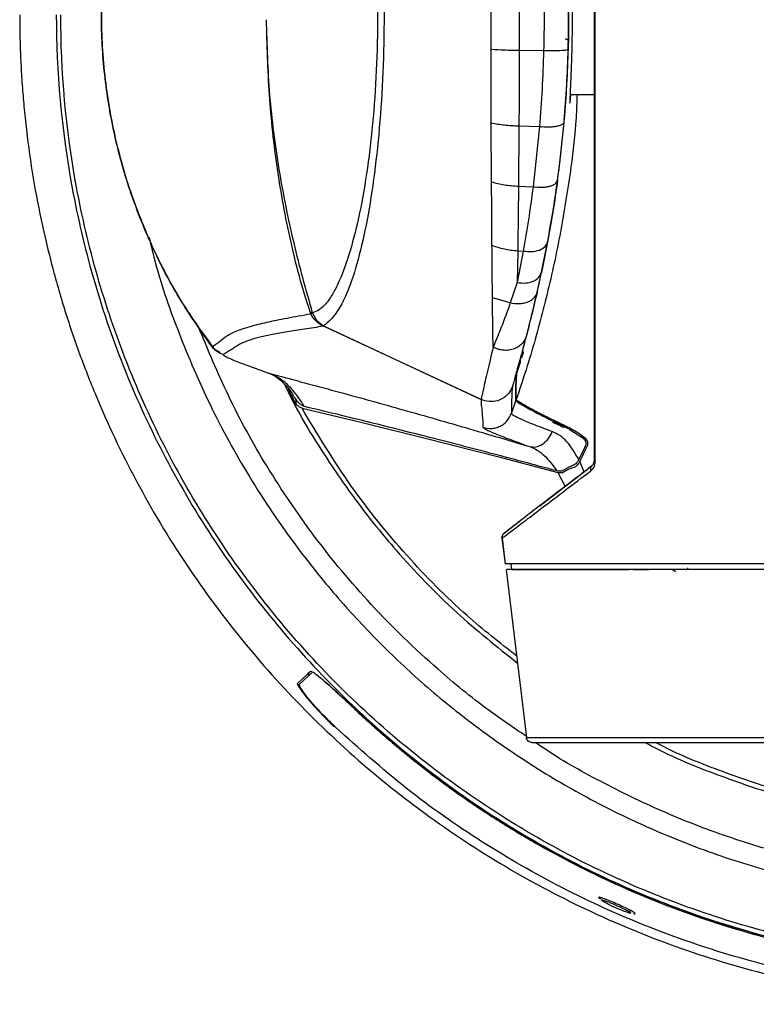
# Model space of a CAD drawing. Header units: millimetres. Extents: x 119 to 1138, y 29 to 774.
# Tile 22 of 53: x 421 to 486, y 576 to 663. Entities that reach past the tile are written whole.
import ezdxf

# ---------------------------------------------------------------- set-up
doc = ezdxf.new("R2010")
doc.units = ezdxf.units.MM

msp = doc.modelspace()

# ---------------------------------------------------------------- linework, layer by layer
at = {"color": 7, "linetype": 'Continuous', "lineweight": 25}
for p, q in [((469.338, 661.373), (469.338, 664.973)), ((469.344, 661.373), (469.344, 664.973)), ((469.304, 660.183), (469.33, 661.373)), ((469.316, 660.215), (469.33, 660.766)), ((469.33, 661.373), (469.338, 661.373)), ((469.33, 660.766), (469.341, 660.766)), ((469.338, 661.373), (469.344, 661.373)), ((467.137, 660.021), (464.994, 660.038)), ((469.302, 660.127), (469.304, 660.183)), ((469.538, 656.173), (471.577, 656.173)), ((468.56, 650.134), (468.934, 653.719)), ((468.934, 653.719), (468.948, 653.88)), ((462.563, 648.494), (462.541, 653.675)), ((464.968, 653.414), (464.927, 648.113)), ((464.968, 653.414), (466.772, 653.37)), ((466.772, 653.37), (466.212, 648.064)), ((468.367, 648.639), (468.56, 650.134)), ((468.399, 648.874), (468.56, 650.134)), ((464.927, 648.113), (466.212, 648.064)), ((466.806, 639.847), (467.556, 643.565)), ((464.864, 642.434), (464.824, 639.638)), ((464.864, 642.434), (465.348, 642.408)), ((467.485, 643.199), (466.95, 640.537)), ((465.348, 642.408), (464.824, 639.638)), ((466.562, 638.788), (466.95, 640.537)), ((464.824, 639.638), (464.211, 637.844)), ((464.211, 637.844), (462.642, 638.306)), ((446.672, 636.895), (446.605, 637.07)), ((446.833, 636.961), (446.672, 636.895)), ((446.833, 636.961), (447.21, 636.266)), ((447.21, 636.266), (447.145, 636.239)), ((447.502, 635.954), (447.145, 636.239)), ((447.21, 636.266), (447.796, 635.825)), ((447.537, 635.972), (447.21, 636.266)), ((447.502, 635.954), (447.537, 635.972)), ((447.786, 635.804), (447.502, 635.954)), ((447.797, 635.817), (447.537, 635.972)), ((447.537, 635.972), (447.786, 635.804)), ((447.797, 635.817), (447.786, 635.804)), ((447.796, 635.825), (461.653, 629.362)), ((447.796, 635.825), (447.797, 635.817)), ((461.653, 629.361), (447.797, 635.817)), ((438.002, 633.949), (437.984, 633.994)), ((438.616, 633.427), (438.642, 633.443)), ((464.762, 631.573), (465.093, 632.626)), ((465.035, 632.626), (464.964, 632.396)), ((465.093, 632.626), (465.035, 632.626)), ((445.361, 628.956), (444.721, 630.251)), ((445.361, 629.393), (445.361, 628.956)), ((445.898, 628.586), (451.068, 627.351)), ((464.31, 628.132), (464.702, 629.249)), ((464.702, 629.249), (464.702, 629.246)), ((451.068, 627.351), (456.959, 625.898)), ((468.625, 627.027), (467.94, 627.32)), ((469.527, 626.806), (468.761, 626.936)), ((469.457, 626.721), (470.58, 625.987)), ((470.769, 625.986), (470.461, 626.06)), ((456.959, 625.898), (463.081, 624.334)), ((463.081, 624.334), (468.385, 622.928)), ((466.792, 620.001), (471.381, 623.523)), ((463.67, 617.606), (465.142, 618.736)), ((463.478, 617.151), (463.754, 614.893)), ((463.479, 617.152), (463.755, 614.893)), ((464.248, 614.893), (464.314, 614.393)), ((464.343, 614.393), (464.277, 614.893)), ((463.841, 614.39), (465.62, 599.629)), ((475.002, 614.393), (476.408, 614.393)), ((479.644, 614.393), (479.676, 614.393)), ((479.781, 614.545), (479.759, 614.393)), ((446.622, 605.423), (446.373, 605.189)), ((446.476, 605.063), (446.756, 605.327)), ((446.476, 605.286), (446.476, 605.063)), ((445.481, 604.351), (446.373, 605.189)), ((445.649, 604.282), (446.476, 605.063))]:
    msp.add_line(p, q, dxfattribs=at)
at = {"color": 8, "linetype": 'Continuous', "lineweight": 25}
for p, q in [((468.462, 649.365), (468.905, 653.447)), ((465.338, 628.814), (465.614, 628.765)), ((470.7, 623), (470.315, 623.898)), ((468.385, 622.927), (469.031, 621.72)), ((478.735, 614.207), (478.429, 614.393))]:
    msp.add_line(p, q, dxfattribs=at)
at = {"color": 7, "linetype": 'Continuous', "lineweight": 25}
for points, knots in [([(471.577, 713.31), (471.577, 708.367), (471.577, 698.48), (471.577, 683.628), (471.577, 669.967), (471.577, 657.515), (471.577, 646.291), (471.577, 635.064), (471.577, 627.632), (471.577, 623.92)], [0, 0, 0, 0, 0.166778, 0.33354, 0.500339, 0.625302, 0.750159, 0.875209, 1, 1, 1, 1]), ([(471.677, 623.877), (471.678, 627.597), (471.682, 635.042), (471.684, 646.288), (471.683, 657.527), (471.679, 669.991), (471.672, 683.66), (471.662, 698.516), (471.654, 708.404), (471.65, 713.346)], [0, 0, 0, 0, 0.12493, 0.250068, 0.374971, 0.499943, 0.666705, 0.833374, 1, 1, 1, 1]), ([(438.097, 692.424), (437.19, 691.173), (435.443, 688.762), (433.27, 684.779), (431.408, 680.577), (429.885, 675.948), (428.788, 670.936), (428.214, 665.583), (428.25, 659.947), (428.986, 654.123), (430.487, 648.204), (432.816, 642.345), (435.43, 637.541), (437.4, 634.867), (438.094, 633.925)], [0, 0, 0, 0, 0.074378, 0.143398, 0.216578, 0.293672, 0.375364, 0.460648, 0.549654, 0.643235, 0.739693, 0.839843, 0.943548, 1, 1, 1, 1]), ([(437.984, 633.994), (437.001, 635.394), (435.027, 638.206), (432.629, 642.836), (430.699, 647.688), (429.304, 652.737), (428.455, 657.913), (428.171, 663.155), (428.451, 668.397), (429.296, 673.578), (430.693, 678.64), (432.626, 683.505), (435.026, 688.139), (437.001, 690.952), (437.984, 692.353)], [0, 0, 0, 0, 0.082913, 0.166538, 0.249719, 0.332703, 0.416431, 0.499802, 0.582887, 0.666622, 0.750086, 0.833402, 0.917065, 1, 1, 1, 1]), ([(447.793, 690.525), (448.003, 690.358), (448.422, 690.025), (449.144, 689.086), (449.913, 687.56), (450.735, 685.198), (451.544, 681.788), (452.215, 677.742), (452.664, 673.69), (452.936, 669.925), (453.077, 666.586), (453.131, 662.633), (453.038, 658.106), (452.724, 653.194), (452.219, 648.632), (451.548, 644.578), (450.739, 641.161), (449.916, 638.795), (449.148, 637.263), (448.427, 636.322), (448.007, 635.991), (447.796, 635.825)], [0, 0, 0, 0, 0.042242, 0.084281, 0.125907, 0.188606, 0.250869, 0.313378, 0.375397, 0.417078, 0.458468, 0.499811, 0.562089, 0.624264, 0.686509, 0.749037, 0.811366, 0.874144, 0.915798, 0.957742, 1, 1, 1, 1]), ([(446.826, 689.373), (447.019, 689.307), (447.399, 689.177), (447.991, 688.616), (448.531, 687.849), (449.224, 686.543), (450.029, 684.412), (450.884, 681.134), (451.593, 677.241), (452.129, 672.85), (452.467, 668.116), (452.579, 663.192), (452.467, 658.272), (452.133, 653.526), (451.597, 649.129), (450.887, 645.229), (450.033, 641.945), (449.226, 639.81), (448.534, 638.5), (447.994, 637.731), (447.403, 637.172), (447.023, 637.042), (446.83, 636.975)], [0, 0, 0, 0, 0.032787, 0.064327, 0.095551, 0.126623, 0.189103, 0.251178, 0.313569, 0.375523, 0.437854, 0.499779, 0.562043, 0.624181, 0.686357, 0.748761, 0.810915, 0.873472, 0.904591, 0.935749, 0.967238, 1, 1, 1, 1]), ([(469.446, 670.923), (469.443, 670.896), (469.436, 670.84), (469.448, 670.484), (469.463, 670.137), (469.474, 669.898), (469.486, 669.638), (469.499, 669.352), (469.513, 669.034), (469.523, 668.787), (469.529, 668.635), (469.539, 668.412), (469.555, 668.005), (469.577, 667.377), (469.596, 666.771), (469.619, 665.884), (469.642, 664.694), (469.65, 663.343), (469.645, 662.165), (469.633, 661.169), (469.617, 660.377), (469.601, 659.767), (469.588, 659.318), (469.572, 658.811), (469.554, 658.331), (469.54, 657.973), (469.533, 657.792), (469.53, 657.726), (469.518, 657.447), (469.498, 656.987), (469.473, 656.427), (469.45, 655.913), (469.436, 655.508), (469.443, 655.451), (469.446, 655.423)], [0, 0, 0, 0, 0.061115, 0.124883, 0.144656, 0.165545, 0.18755, 0.205517, 0.226353, 0.250059, 0.250329, 0.252735, 0.288843, 0.316906, 0.34777, 0.375201, 0.437461, 0.500079, 0.541445, 0.582586, 0.625012, 0.644144, 0.665013, 0.687617, 0.717591, 0.738616, 0.746053, 0.748467, 0.750012, 0.794673, 0.834563, 0.875007, 0.938833, 1, 1, 1, 1]), ([(462.527, 660.125), (462.527, 661.144), (462.525, 663.176), (462.527, 665.208), (462.527, 666.222)], [0, 0, 0, 0, 0.501265, 1, 1, 1, 1]), ([(464.994, 666.309), (464.996, 665.266), (464.999, 663.176), (464.996, 661.086), (464.994, 660.038)], [0, 0, 0, 0, 0.498735, 1, 1, 1, 1]), ([(467.137, 666.326), (467.158, 665.275), (467.201, 663.173), (467.158, 661.072), (467.137, 660.021)], [0, 0, 0, 0, 0.5, 1, 1, 1, 1]), ([(421.077, 663.173), (421.078, 662.857), (421.08, 662.224), (421.096, 661.275), (421.122, 660.326), (421.158, 659.378), (421.205, 658.431), (421.262, 657.484), (421.329, 656.537), (421.406, 655.591), (421.597, 653.544), (421.984, 650.403), (422.715, 646.194), (423.65, 642.026), (424.79, 637.908), (426.13, 633.852), (428.179, 628.539), (431.227, 622.096), (435.623, 614.761), (440.717, 607.892), (446.46, 601.556), (452.796, 595.813), (459.665, 590.719), (467, 586.323), (474.73, 582.667), (482.782, 579.786), (491.077, 577.708), (499.536, 576.453), (508.077, 576.033), (516.618, 576.453), (525.077, 577.708), (533.372, 579.786), (541.424, 582.667), (549.154, 586.323), (556.489, 590.719), (563.358, 595.813), (569.694, 601.556), (575.437, 607.892), (580.531, 614.761), (584.927, 622.096), (587.975, 628.539), (590.024, 633.852), (591.364, 637.908), (592.504, 642.026), (593.44, 646.194), (594.17, 650.403), (594.588, 653.795), (594.814, 656.347), (594.932, 658.051), (595.015, 659.757), (595.067, 661.465), (595.074, 662.604), (595.077, 663.173)], [0, 0, 0, 0, 0.003475, 0.006949, 0.010422, 0.013894, 0.017366, 0.020838, 0.024311, 0.027785, 0.03126, 0.046888, 0.062517, 0.078145, 0.093774, 0.109402, 0.125031, 0.156278, 0.187525, 0.218773, 0.25002, 0.281268, 0.312515, 0.343763, 0.37501, 0.406258, 0.437505, 0.468753, 0.5, 0.531248, 0.562495, 0.593743, 0.62499, 0.656238, 0.687485, 0.718732, 0.74998, 0.781227, 0.812475, 0.843722, 0.87497, 0.890598, 0.906227, 0.921855, 0.937484, 0.953112, 0.96874, 0.974995, 0.981245, 0.987495, 0.993746, 1, 1, 1, 1]), ([(424.297, 663.173), (424.297, 658.237), (424.736, 653.115), (426.176, 645.335), (426.785, 642.726), (428.277, 637.515), (429.159, 634.913), (431.2, 629.756), (432.36, 627.202), (434.954, 622.185), (436.388, 619.723), (439.519, 614.933), (441.216, 612.606), (444.852, 608.128), (446.791, 605.977), (450.881, 601.887), (453.032, 599.949), (457.51, 596.313), (459.837, 594.616), (464.627, 591.484), (467.089, 590.05), (472.106, 587.456), (474.66, 586.297), (479.816, 584.255), (482.419, 583.373), (487.63, 581.882), (490.239, 581.272), (498.019, 579.832), (503.14, 579.394), (508.077, 579.394)], [0, 0, 0, 0, 0.125, 0.125, 0.1875, 0.1875, 0.25, 0.25, 0.3125, 0.3125, 0.375, 0.375, 0.4375, 0.4375, 0.5, 0.5, 0.5625, 0.5625, 0.625, 0.625, 0.6875, 0.6875, 0.75, 0.75, 0.8125, 0.8125, 0.875, 0.875, 1, 1, 1, 1]), ([(508.077, 579.785), (503.163, 579.785), (498.066, 580.222), (490.322, 581.655), (487.725, 582.262), (482.539, 583.746), (479.948, 584.624), (474.816, 586.656), (472.274, 587.81), (467.281, 590.392), (464.83, 591.819), (460.062, 594.936), (457.746, 596.625), (453.289, 600.244), (451.148, 602.174), (447.077, 606.244), (445.148, 608.385), (441.529, 612.842), (439.84, 615.159), (436.723, 619.926), (435.295, 622.377), (432.714, 627.37), (431.559, 629.912), (429.528, 635.045), (428.65, 637.635), (427.165, 642.822), (426.558, 645.419), (425.125, 653.162), (424.689, 658.26), (424.689, 663.173)], [0, 0, 0, 0, 0.125, 0.125, 0.1875, 0.1875, 0.25, 0.25, 0.3125, 0.3125, 0.375, 0.375, 0.4375, 0.4375, 0.5, 0.5, 0.5625, 0.5625, 0.625, 0.625, 0.6875, 0.6875, 0.75, 0.75, 0.8125, 0.8125, 0.875, 0.875, 1, 1, 1, 1]), ([(446.83, 636.975), (446.548, 637.967), (445.974, 639.991), (445.175, 643.13), (444.471, 646.337), (443.683, 650.667), (442.966, 656.138), (442.838, 660.548), (442.774, 662.753)], [0, 0, 0, 0, 0.12013, 0.2449679, 0.3704847, 0.496202, 0.7481227, 1, 1, 1, 1]), ([(446.605, 637.07), (446.278, 638.109), (445.629, 640.176), (444.884, 643.304), (444.241, 646.459), (443.55, 650.728), (442.935, 656.161), (442.828, 660.551), (442.774, 662.753)], [0, 0, 0, 0, 0.125253, 0.24906, 0.372908, 0.497189, 0.747779, 1, 1, 1, 1]), ([(469.03, 661.073), (469.07, 661.069), (469.15, 661.059), (469.25, 660.988), (469.319, 660.886), (469.326, 660.806), (469.33, 660.766)], [0, 0, 0, 0, 0.2499969, 0.4999957, 0.749997, 1, 1, 1, 1]), ([(469.041, 661.073), (469.079, 661.069), (469.138, 661.063), (469.209, 661.024), (469.257, 660.985), (469.296, 660.935), (469.333, 660.864), (469.338, 660.805), (469.341, 660.766)], [0, 0, 0, 0, 0.239132, 0.368152, 0.5, 0.631848, 0.760868, 1, 1, 1, 1]), ([(469.341, 660.766), (469.342, 660.775), (469.344, 660.793), (469.35, 660.933), (469.356, 661.131), (469.359, 661.289), (469.36, 661.368)], [0, 0, 0, 0, 0.2495486, 0.4993005, 0.7494424, 1, 1, 1, 1]), ([(462.541, 653.675), (462.538, 654.734), (462.533, 656.856), (462.529, 659.034), (462.527, 660.125)], [0, 0, 0, 0, 0.4989658, 1, 1, 1, 1]), ([(464.994, 660.038), (464.992, 658.916), (464.987, 656.678), (464.974, 654.5), (464.968, 653.414)], [0, 0, 0, 0, 0.501176, 1, 1, 1, 1]), ([(467.137, 660.021), (467.099, 658.895), (467.022, 656.645), (466.856, 654.462), (466.772, 653.37)], [0, 0, 0, 0, 0.500033, 1, 1, 1, 1]), ([(469.302, 660.127), (469.252, 660.105), (469.174, 660.072), (468.879, 660.039), (468.592, 660.02), (468.251, 660.009), (467.77, 660.004), (467.386, 660.014), (467.137, 660.021)], [0, 0, 0, 0, 0.242577, 0.372338, 0.504229, 0.635502, 0.763486, 1, 1, 1, 1]), ([(468.948, 653.88), (469.029, 654.908), (469.19, 656.956), (469.265, 659.072), (469.302, 660.127)], [0, 0, 0, 0, 0.501416, 1, 1, 1, 1]), ([(468.963, 653.98), (469.044, 655.002), (469.205, 657.048), (469.279, 659.159), (469.316, 660.215)], [0, 0, 0, 0, 0.499843, 1, 1, 1, 1]), ([(469.446, 655.423), (469.451, 655.436), (469.461, 655.461), (469.488, 655.669), (469.515, 655.922), (469.533, 656.12), (469.538, 656.173)], [0, 0, 0, 0, 0.295138, 0.588086, 0.888921, 1, 1, 1, 1]), ([(466.772, 653.37), (467.024, 653.351), (467.413, 653.322), (467.898, 653.342), (468.24, 653.38), (468.526, 653.442), (468.815, 653.547), (468.887, 653.651), (468.934, 653.719)], [0, 0, 0, 0, 0.2377601, 0.3662625, 0.4978398, 0.6297336, 0.7591461, 1, 1, 1, 1]), ([(462.599, 642.913), (462.593, 643.802), (462.581, 645.587), (462.569, 647.523), (462.563, 648.494)], [0, 0, 0, 0, 0.498542, 1, 1, 1, 1]), ([(466.212, 648.064), (466.466, 648.039), (466.856, 647.999), (467.342, 648.039), (467.684, 648.104), (467.967, 648.205), (468.252, 648.372), (468.322, 648.534), (468.367, 648.639)], [0, 0, 0, 0, 0.239233, 0.368217, 0.5, 0.631783, 0.760767, 1, 1, 1, 1]), ([(468.367, 648.639), (468.231, 647.692), (467.959, 645.798), (467.643, 644.065), (467.485, 643.199)], [0, 0, 0, 0, 0.500395, 1, 1, 1, 1]), ([(467.556, 643.565), (467.707, 644.41), (468.008, 646.096), (468.269, 647.949), (468.399, 648.874)], [0, 0, 0, 0, 0.500855, 1, 1, 1, 1]), ([(464.927, 648.113), (464.918, 647.123), (464.899, 645.15), (464.875, 643.337), (464.864, 642.434)], [0, 0, 0, 0, 0.501764, 1, 1, 1, 1]), ([(466.212, 648.064), (466.079, 647.079), (465.813, 645.109), (465.503, 643.309), (465.348, 642.408)], [0, 0, 0, 0, 0.500042, 1, 1, 1, 1]), ([(468.865, 645.458), (468.7, 644.54), (468.37, 642.704), (467.967, 640.884), (467.765, 639.974)], [0, 0, 0, 0, 0.500215, 1, 1, 1, 1]), ([(462.642, 638.306), (462.634, 639.028), (462.619, 640.475), (462.606, 642.099), (462.599, 642.913)], [0, 0, 0, 0, 0.49861, 1, 1, 1, 1]), ([(462.599, 642.913), (462.953, 642.792), (463.661, 642.552), (464.463, 642.473), (464.864, 642.434)], [0, 0, 0, 0, 0.5, 1, 1, 1, 1]), ([(465.348, 642.408), (465.593, 642.382), (466.102, 642.327), (466.794, 642.474), (467.311, 642.774), (467.428, 643.061), (467.485, 643.199)], [0, 0, 0, 0, 0.2405811, 0.5000009, 0.7594202, 1, 1, 1, 1]), ([(467.765, 639.974), (467.33, 638.182), (466.46, 634.597), (465.31, 631.096), (464.735, 629.345)], [0, 0, 0, 0, 0.499904, 1, 1, 1, 1]), ([(464.824, 639.638), (465.064, 639.613), (465.561, 639.562), (466.242, 639.734), (466.758, 640.068), (466.888, 640.384), (466.95, 640.537)], [0, 0, 0, 0, 0.2409821, 0.5, 0.7590179, 1, 1, 1, 1]), ([(464.964, 632.396), (465.063, 632.768), (465.26, 633.511), (465.706, 635.204), (466.227, 637.266), (466.613, 638.987), (466.806, 639.847)], [0, 0, 0, 0, 0.250448, 0.5008, 0.750286, 1, 1, 1, 1]), ([(462.696, 633.967), (462.687, 634.622), (462.668, 635.93), (462.65, 637.514), (462.642, 638.306)], [0, 0, 0, 0, 0.500328, 1, 1, 1, 1]), ([(466.562, 638.788), (466.489, 638.612), (466.377, 638.342), (466.043, 638.066), (465.726, 637.899), (465.36, 637.792), (464.852, 637.729), (464.463, 637.799), (464.211, 637.844)], [0, 0, 0, 0, 0.239122, 0.368145, 0.5, 0.631855, 0.760878, 1, 1, 1, 1]), ([(466.562, 638.788), (466.39, 638.058), (466.046, 636.6), (465.749, 635.461), (465.6, 634.893)], [0, 0, 0, 0, 0.500814, 1, 1, 1, 1]), ([(464.211, 637.844), (463.939, 637.104), (463.396, 635.629), (462.929, 634.52), (462.696, 633.967)], [0, 0, 0, 0, 0.5012895, 1, 1, 1, 1]), ([(437.984, 633.994), (438.216, 634.151), (438.678, 634.467), (439.238, 634.957), (440.075, 635.383), (441.319, 635.787), (442.762, 636.154), (444.515, 636.518), (445.953, 636.77), (446.672, 636.895)], [0, 0, 0, 0, 0.166082, 0.332197, 0.499144, 0.624315, 0.749559, 0.874756, 1, 1, 1, 1]), ([(447.145, 636.239), (447.051, 636.341), (446.86, 636.549), (446.736, 636.778), (446.672, 636.895)], [0, 0, 0, 0, 0.488546, 1, 1, 1, 1]), ([(447.786, 635.804), (447.216, 635.712), (446.083, 635.527), (444.578, 635.317), (443.279, 635.078), (442.188, 634.836), (441.102, 634.532), (440.285, 634.168), (439.696, 633.732), (439.213, 633.445), (438.972, 633.302)], [0, 0, 0, 0, 0.10091, 0.200846, 0.300805, 0.400781, 0.500705, 0.667293, 0.833661, 1, 1, 1, 1]), ([(465.6, 634.893), (465.558, 634.778), (465.471, 634.541), (465.224, 634.222), (464.885, 633.949), (464.463, 633.757), (463.994, 633.665), (463.521, 633.679), (463.078, 633.778), (462.82, 633.906), (462.696, 633.967)], [0, 0, 0, 0, 0.113342, 0.236116, 0.366095, 0.5, 0.633905, 0.763884, 0.886658, 1, 1, 1, 1]), ([(465.6, 634.893), (465.408, 634.178), (465.026, 632.755), (464.606, 631.279), (464.476, 630.775), (464.41, 630.522)], [0, 0, 0, 0, 0.3350906, 0.6665678, 1, 1, 1, 1]), ([(437.967, 633.975), (438.038, 633.912), (438.157, 633.806), (438.534, 633.607), (438.686, 633.527)], [0, 0, 0, 0, 0.5979, 1, 1, 1, 1]), ([(462.696, 633.967), (462.521, 633.217), (462.173, 631.723), (461.803, 630.168), (461.703, 629.632), (461.653, 629.362)], [0, 0, 0, 0, 0.333955, 0.665477, 1, 1, 1, 1]), ([(438.972, 633.302), (439.014, 633.25), (439.099, 633.146), (440.114, 632.725), (441.458, 632.218), (442.534, 631.834), (443.072, 631.642)], [0, 0, 0, 0, 0.248801, 0.498996, 0.749342, 1, 1, 1, 1]), ([(465.208, 632.986), (465.231, 633.063), (465.278, 633.217), (465.327, 633.384), (465.356, 633.486), (465.372, 633.543), (465.382, 633.581), (465.382, 633.585), (465.382, 633.588)], [0, 0, 0, 0, 0.249739, 0.49922, 0.624729, 0.749596, 0.875016, 1, 1, 1, 1]), ([(465.093, 632.626), (465.101, 632.662), (465.118, 632.736), (465.117, 632.83), (465.101, 632.881), (465.097, 632.895)], [0, 0, 0, 0, 0.407683, 0.836288, 1, 1, 1, 1]), ([(442.885, 631.711), (443.127, 631.607), (443.613, 631.398), (444.38, 630.72), (444.916, 630.096), (445.164, 629.646), (445.211, 629.56)], [0, 0, 0, 0, 0.303243, 0.611435, 0.926077, 1, 1, 1, 1]), ([(443.072, 631.642), (444.87, 631.164), (448.468, 630.21), (454.064, 628.66), (459.828, 627.019), (463.894, 625.814), (465.926, 625.211)], [0, 0, 0, 0, 0.250029, 0.50015, 0.750201, 1, 1, 1, 1]), ([(446.109, 628.741), (445.898, 629.078), (445.479, 629.747), (444.728, 630.594), (443.891, 631.277), (443.343, 631.521), (443.072, 631.642)], [0, 0, 0, 0, 0.255204, 0.507578, 0.756478, 1, 1, 1, 1]), ([(464.702, 629.249), (464.701, 629.309), (464.7, 629.424), (464.698, 629.591), (464.697, 629.755), (464.697, 629.922), (464.698, 630.094), (464.699, 630.27), (464.703, 630.472), (464.708, 630.701), (464.718, 630.965), (464.724, 631.219), (464.749, 631.455), (464.762, 631.573)], [0, 0, 0, 0, 0.088199, 0.168682, 0.241448, 0.32414, 0.404928, 0.481512, 0.564014, 0.674788, 0.781274, 0.890355, 1, 1, 1, 1]), ([(464.735, 629.345), (464.734, 629.399), (464.733, 629.502), (464.731, 629.652), (464.73, 629.796), (464.73, 629.942), (464.73, 630.093), (464.73, 630.245), (464.732, 630.442), (464.736, 630.679), (464.745, 630.974), (464.754, 631.265), (464.776, 631.511), (464.786, 631.635)], [0, 0, 0, 0, 0.079687, 0.152768, 0.219244, 0.288094, 0.361899, 0.432537, 0.500009, 0.63029, 0.750013, 0.875014, 1, 1, 1, 1]), ([(444.347, 630.715), (444.541, 630.308), (445.529, 628.229), (447.676, 624.709), (450.743, 620.229), (454.618, 615.468), (459.218, 610.664), (463.024, 607.626), (464.83, 606.184)], [0, 0, 0, 0, 0.041947, 0.214254, 0.38275, 0.547091, 0.785151, 1, 1, 1, 1]), ([(464.41, 630.522), (464.312, 630.306), (464.105, 629.851), (463.492, 629.363), (462.732, 629.113), (462.219, 629.2), (461.969, 629.242)], [0, 0, 0, 0, 0.234377, 0.491191, 0.752909, 1, 1, 1, 1]), ([(464.41, 630.522), (464.389, 630.371), (464.347, 630.068), (464.343, 629.794), (464.329, 629.489), (464.314, 628.923), (464.312, 628.483), (464.31, 628.132)], [0, 0, 0, 0, 0.124921, 0.249927, 0.37494, 0.499953, 1, 1, 1, 1]), ([(446.109, 628.741), (446.022, 628.776), (445.847, 628.845), (445.539, 629.122), (445.347, 629.394), (445.22, 629.575)], [0, 0, 0, 0, 0.249896, 0.500842, 1, 1, 1, 1]), ([(445.898, 628.586), (445.8, 628.625), (445.606, 628.704), (445.443, 628.872), (445.361, 628.956)], [0, 0, 0, 0, 0.500709, 1, 1, 1, 1]), ([(468.3, 623.074), (466.321, 623.608), (462.365, 624.675), (456.832, 626.099), (451.401, 627.461), (447.911, 628.305), (446.109, 628.741)], [0, 0, 0, 0, 0.250078, 0.499894, 0.741802, 1, 1, 1, 1]), ([(461.653, 629.361), (461.648, 629.223), (461.638, 628.949), (461.682, 628.715), (461.705, 628.455), (461.728, 628.216), (461.773, 627.673), (461.791, 627.255), (461.806, 626.906)], [0, 0, 0, 0, 0.102112, 0.201903, 0.301687, 0.401462, 0.50123, 1, 1, 1, 1]), ([(461.969, 629.242), (461.914, 629.259), (461.806, 629.292), (461.704, 629.338), (461.653, 629.361)], [0, 0, 0, 0, 0.508476, 1, 1, 1, 1]), ([(469.457, 626.721), (468.756, 627.056), (467.352, 627.726), (465.88, 628.494), (464.898, 629.049), (464.767, 629.181), (464.702, 629.246)], [0, 0, 0, 0, 0.2497, 0.499852, 0.749027, 1, 1, 1, 1]), ([(464.735, 629.345), (464.735, 629.344), (464.735, 629.343), (464.735, 629.342), (464.735, 629.342)], [0, 0, 0, 0, 0.499747, 1, 1, 1, 1]), ([(469.527, 626.806), (468.7, 627.201), (467.039, 627.993), (466.09, 628.507), (465.614, 628.765)], [0, 0, 0, 0, 0.498427, 1, 1, 1, 1]), ([(461.806, 626.906), (462.049, 626.854), (462.423, 626.774), (462.934, 626.86), (463.313, 626.998), (463.655, 627.213), (464.037, 627.564), (464.202, 627.908), (464.31, 628.132)], [0, 0, 0, 0, 0.239843, 0.368608, 0.5, 0.631392, 0.760157, 1, 1, 1, 1]), ([(467.897, 626.535), (467.352, 626.737), (466.267, 627.141), (465.156, 627.607), (464.433, 627.962), (464.351, 628.075), (464.31, 628.132)], [0, 0, 0, 0, 0.250619, 0.499903, 0.750134, 1, 1, 1, 1]), ([(461.806, 626.906), (461.858, 626.854), (461.963, 626.751), (462.798, 626.382), (464.07, 625.88), (465.306, 625.435), (465.926, 625.211)], [0, 0, 0, 0, 0.24964, 0.499803, 0.749173, 1, 1, 1, 1]), ([(468.761, 626.936), (468.739, 626.951), (468.71, 626.971), (468.664, 627.002), (468.64, 627.017), (468.625, 627.027)], [0, 0, 0, 0, 0.500002, 0.667077, 1, 1, 1, 1]), ([(465.926, 625.211), (466.103, 625.185), (466.47, 625.133), (467.056, 625.394), (467.576, 625.876), (467.792, 626.32), (467.897, 626.535)], [0, 0, 0, 0, 0.2412218, 0.5, 0.7587782, 1, 1, 1, 1]), ([(470.225, 624.075), (469.903, 624.641), (469.424, 625.482), (468.572, 626.222), (468.121, 626.431), (467.897, 626.535)], [0, 0, 0, 0, 0.506902, 0.754244, 1, 1, 1, 1]), ([(469.527, 626.806), (469.739, 626.698), (470.166, 626.478), (470.567, 626.151), (470.769, 625.986)], [0, 0, 0, 0, 0.496829, 1, 1, 1, 1]), ([(470.58, 625.987), (470.626, 625.944), (470.716, 625.859), (470.804, 625.718), (470.846, 625.589), (470.858, 625.484), (470.849, 625.376), (470.821, 625.308), (470.807, 625.273)], [0, 0, 0, 0, 0.2493743, 0.4992709, 0.6303743, 0.7496595, 0.8749703, 1, 1, 1, 1]), ([(470.991, 625.283), (471.005, 625.316), (471.032, 625.384), (471.042, 625.49), (471.03, 625.593), (470.988, 625.72), (470.902, 625.859), (470.813, 625.944), (470.769, 625.986)], [0, 0, 0, 0, 0.125055, 0.250514, 0.369724, 0.500828, 0.750774, 1, 1, 1, 1]), ([(465.926, 625.211), (466.142, 625.117), (466.576, 624.929), (467.43, 624.286), (467.951, 623.56), (468.3, 623.074)], [0, 0, 0, 0, 0.24666, 0.495864, 1, 1, 1, 1]), ([(470.807, 625.273), (470.711, 625.073), (470.582, 624.805), (470.387, 624.406), (470.29, 624.206), (470.225, 624.075)], [0, 0, 0, 0, 0.499976, 0.670601, 1, 1, 1, 1]), ([(470.315, 623.898), (470.391, 624.053), (470.491, 624.255), (470.604, 624.486), (470.754, 624.792), (470.88, 625.051), (470.991, 625.283)], [0, 0, 0, 0, 0.335622, 0.439217, 0.500002, 1, 1, 1, 1]), ([(471.381, 623.523), (470.622, 622.941), (469.107, 621.778), (467.229, 620.337), (465.69, 619.156), (464.564, 618.292), (463.832, 617.73), (463.725, 617.648), (463.671, 617.607)], [0, 0, 0, 0, 0.1662755, 0.3320829, 0.4993459, 0.6662093, 0.8323998, 1, 1, 1, 1]), ([(469.13, 623.273), (469.194, 623.32), (469.321, 623.415), (469.486, 623.472), (469.568, 623.5)], [0, 0, 0, 0, 0.49954, 1, 1, 1, 1]), ([(470.225, 624.075), (470.147, 623.945), (470.03, 623.75), (469.782, 623.571), (469.639, 623.524), (469.568, 623.5)], [0, 0, 0, 0, 0.499457, 0.750183, 1, 1, 1, 1]), ([(470.315, 623.898), (470.231, 623.759), (470.106, 623.549), (469.832, 623.366), (469.676, 623.327), (469.598, 623.307)], [0, 0, 0, 0, 0.500073, 0.749574, 1, 1, 1, 1]), ([(471.381, 623.523), (471.355, 623.499), (471.302, 623.448), (471.26, 623.338), (471.248, 623.212), (471.27, 623.125), (471.28, 623.082)], [0, 0, 0, 0, 0.244911, 0.5, 0.755089, 1, 1, 1, 1]), ([(471.28, 623.082), (471.376, 623.169), (471.519, 623.3), (471.631, 623.561), (471.67, 623.735), (471.674, 623.83), (471.677, 623.877)], [0, 0, 0, 0, 0.499429, 0.748981, 0.874643, 1, 1, 1, 1]), ([(471.381, 623.523), (471.427, 623.564), (471.493, 623.622), (471.553, 623.756), (471.574, 623.845), (471.576, 623.896), (471.577, 623.92)], [0, 0, 0, 0, 0.556334, 0.798347, 0.904852, 1, 1, 1, 1]), ([(463.479, 617.152), (463.533, 617.193), (463.641, 617.276), (464.382, 617.839), (465.521, 618.704), (467.079, 619.888), (468.979, 621.332), (470.513, 622.499), (471.28, 623.082)], [0, 0, 0, 0, 0.167689, 0.33395, 0.500849, 0.668102, 0.833846, 1, 1, 1, 1]), ([(469.13, 623.273), (469.002, 623.189), (468.809, 623.064), (468.516, 623.031), (468.372, 623.06), (468.3, 623.074)], [0, 0, 0, 0, 0.498014, 0.746103, 1, 1, 1, 1]), ([(469.16, 623.104), (469.039, 623.029), (468.858, 622.916), (468.585, 622.888), (468.452, 622.914), (468.385, 622.928)], [0, 0, 0, 0, 0.498705, 0.745662, 1, 1, 1, 1]), ([(469.598, 623.307), (469.515, 623.285), (469.35, 623.24), (469.223, 623.15), (469.16, 623.104)], [0, 0, 0, 0, 0.499054, 1, 1, 1, 1]), ([(463.478, 617.151), (463.476, 617.194), (463.472, 617.28), (463.509, 617.406), (463.574, 617.52), (463.638, 617.578), (463.67, 617.606)], [0, 0, 0, 0, 0.245788, 0.5, 0.754212, 1, 1, 1, 1]), ([(463.671, 617.607), (463.629, 617.568), (463.552, 617.495), (463.493, 617.361), (463.472, 617.247), (463.477, 617.18), (463.479, 617.152)], [0, 0, 0, 0, 0.328337, 0.611424, 0.836035, 1, 1, 1, 1]), ([(501.477, 614.893), (499.833, 614.893), (496.494, 614.893), (491.594, 614.893), (486.8, 614.893), (482.235, 614.893), (478.01, 614.893), (474.227, 614.893), (470.97, 614.893), (468.299, 614.893), (466.241, 614.893), (464.812, 614.893), (463.939, 614.893), (463.816, 614.893), (463.755, 614.893)], [0, 0, 0, 0, 0.079948, 0.162392, 0.246867, 0.332828, 0.419668, 0.506741, 0.59339, 0.678977, 0.762912, 0.844671, 0.923816, 1, 1, 1, 1]), ([(501.577, 614.393), (500.233, 614.393), (497.439, 614.393), (493.204, 614.393), (488.808, 614.393), (484.343, 614.393), (479.923, 614.393), (476.074, 614.393), (472.831, 614.393), (470.176, 614.393), (467.888, 614.393), (466.037, 614.393), (464.712, 614.393), (463.931, 614.393), (463.885, 614.393), (463.865, 614.393)], [0, 0, 0, 0, 0.064988, 0.135054, 0.210427, 0.291249, 0.377539, 0.469154, 0.541188, 0.615809, 0.692716, 0.771536, 0.851832, 0.933108, 1, 1, 1, 1]), ([(464.314, 614.393), (464.384, 614.393), (464.524, 614.393), (465.501, 614.393), (467.02, 614.393), (469.13, 614.393), (471.649, 614.393), (473.698, 614.393), (474.67, 614.393)], [0, 0, 0, 0, 0.169435, 0.33887, 0.508305, 0.67774, 0.847176, 1, 1, 1, 1]), ([(450.553, 602.118), (450.498, 602.17), (450.385, 602.276), (450.215, 602.436), (450.04, 602.6), (449.86, 602.767), (449.678, 602.937), (449.492, 603.11), (449.305, 603.283), (448.945, 603.614), (448.446, 604.068), (447.862, 604.583), (447.374, 604.992), (447.057, 605.231), (446.863, 605.357), (446.754, 605.414), (446.667, 605.442), (446.639, 605.43), (446.622, 605.423)], [0, 0, 0, 0, 0.028376, 0.057601, 0.087675, 0.118596, 0.150366, 0.182985, 0.216452, 0.250768, 0.378631, 0.500267, 0.625957, 0.749879, 0.810495, 0.875113, 0.927989, 1, 1, 1, 1]), ([(445.481, 604.351), (445.488, 604.334), (445.501, 604.301), (445.53, 604.245), (445.562, 604.186), (445.599, 604.124), (445.639, 604.059), (445.681, 603.993), (445.727, 603.925), (445.774, 603.857), (445.896, 603.684), (446.126, 603.38), (446.529, 602.89), (446.997, 602.357), (447.446, 601.873), (447.825, 601.481), (448.122, 601.18), (448.428, 600.879), (448.637, 600.68), (448.741, 600.58)], [0, 0, 0, 0, 0.03217, 0.063238, 0.093206, 0.122072, 0.149837, 0.1765, 0.202063, 0.226525, 0.249886, 0.380301, 0.499855, 0.627259, 0.749813, 0.812289, 0.874806, 0.937372, 1, 1, 1, 1]), ([(447.116, 605.175), (447.124, 605.172), (447.255, 605.119), (447.968, 604.512), (449.166, 603.444), (450.129, 602.541), (450.611, 602.089)], [0, 0, 0, 0, 0.0205008, 0.3468152, 0.6732702, 1, 1, 1, 1]), ([(448.877, 600.502), (448.443, 600.926), (447.575, 601.773), (446.534, 602.948), (445.815, 603.879), (445.705, 604.147), (445.65, 604.281)], [0, 0, 0, 0, 0.250238, 0.500084, 0.749999, 1, 1, 1, 1]), ([(450.553, 602.118), (450.767, 601.918), (451.196, 601.516), (451.846, 600.923), (452.503, 600.336), (453.165, 599.757), (453.833, 599.184), (454.508, 598.618), (455.188, 598.06), (455.874, 597.508), (457.374, 596.329), (459.733, 594.582), (463.025, 592.376), (466.417, 590.328), (469.903, 588.442), (473.473, 586.723), (478.336, 584.659), (484.589, 582.513), (492.301, 580.658), (500.154, 579.538), (508.077, 579.163), (516, 579.538), (523.853, 580.658), (531.565, 582.513), (537.818, 584.659), (542.681, 586.723), (546.251, 588.442), (549.737, 590.328), (553.129, 592.376), (556.421, 594.582), (558.969, 596.469), (560.831, 597.946), (562.054, 598.954), (563.257, 599.985), (564.442, 601.038), (565.215, 601.758), (565.601, 602.118)], [0, 0, 0, 0, 0.00695, 0.013896, 0.020841, 0.027785, 0.034728, 0.041672, 0.048617, 0.055564, 0.062514, 0.093768, 0.125022, 0.156276, 0.18753, 0.218784, 0.250038, 0.312528, 0.375019, 0.43751, 0.5, 0.562491, 0.624982, 0.687472, 0.749963, 0.781217, 0.812471, 0.843725, 0.874979, 0.906233, 0.937487, 0.949994, 0.962494, 0.974993, 0.987493, 1, 1, 1, 1]), ([(528.398, 579.465), (527.035, 579.116), (523.037, 578.092), (516.23, 577.216), (508.079, 576.8), (499.918, 577.194), (491.833, 578.349), (483.893, 580.265), (476.17, 582.924), (468.731, 586.299), (461.655, 590.372), (454.957, 595.057), (450.903, 598.687), (448.877, 600.502)], [0, 0, 0, 0, 0.049187, 0.144268, 0.239349, 0.334431, 0.429512, 0.524593, 0.619675, 0.714756, 0.809837, 0.904919, 1, 1, 1, 1]), ([(465.62, 599.629), (465.666, 599.629), (465.757, 599.629), (466.483, 599.629), (467.618, 599.629), (469.166, 599.629), (471.072, 599.629), (473.633, 599.629), (476.956, 599.629), (481.098, 599.629), (485.411, 599.629), (488.46, 599.629), (489.934, 599.629)], [0, 0, 0, 0, 0.0934079, 0.1862996, 0.2781758, 0.3685696, 0.4570598, 0.54328, 0.6676476, 0.7854826, 0.8963289, 1, 1, 1, 1]), ([(466.116, 599.193), (466.058, 599.199), (465.938, 599.211), (465.779, 599.31), (465.661, 599.455), (465.634, 599.572), (465.62, 599.629)], [0, 0, 0, 0, 0.241701, 0.5, 0.758299, 1, 1, 1, 1]), ([(466.116, 599.193), (466.191, 599.193), (466.344, 599.193), (467.596, 599.193), (469.634, 599.193), (472.506, 599.193), (476.114, 599.193), (480.349, 599.193), (485.024, 599.193), (488.456, 599.193), (490.146, 599.193)], [0, 0, 0, 0, 0.120627, 0.244926, 0.371799, 0.5, 0.628201, 0.755074, 0.879373, 1, 1, 1, 1]), ([(476.09, 599.193), (476.299, 599.078), (478.333, 597.956), (482.327, 596.351), (487.905, 594.427), (493.308, 593.086), (498.466, 592.205), (503.363, 591.702), (506.539, 591.642), (508.077, 591.613)], [0, 0, 0, 0, 0.021615, 0.210067, 0.387852, 0.555296, 0.712815, 0.86088, 1, 1, 1, 1]), ([(475.177, 584.157), (475.171, 584.17), (475.158, 584.196), (475.025, 584.29), (474.721, 584.46), (474.288, 584.672), (473.938, 584.834), (473.739, 584.924), (473.44, 585.058), (472.999, 585.247), (472.544, 585.427), (472.262, 585.526), (472.101, 585.573), (471.997, 585.591), (471.984, 585.576), (471.977, 585.568)], [0, 0, 0, 0, 0.061263, 0.125095, 0.249553, 0.37413, 0.43678, 0.4779, 0.499397, 0.624284, 0.749057, 0.813217, 0.874223, 0.937175, 1, 1, 1, 1]), ([(471.977, 585.568), (471.985, 585.555), (472.002, 585.526), (472.05, 585.481), (472.115, 585.442), (472.12, 585.439)], [0, 0, 0, 0, 0.469063, 0.960909, 1, 1, 1, 1]), ([(472.087, 585.507), (472.089, 585.494), (472.092, 585.475), (472.113, 585.449), (472.12, 585.439)], [0, 0, 0, 0, 0.621117, 1, 1, 1, 1]), ([(472.403, 585.195), (472.361, 585.221), (472.276, 585.275), (472.205, 585.332), (472.185, 585.367), (472.22, 585.376), (472.31, 585.359), (472.449, 585.318), (472.627, 585.255), (472.904, 585.148), (473.305, 584.981), (473.799, 584.761), (474.265, 584.54), (474.482, 584.423), (474.59, 584.364)], [0, 0, 0, 0, 0.062674, 0.125483, 0.188077, 0.250606, 0.313341, 0.375663, 0.438341, 0.500766, 0.62544, 0.75032, 0.875274, 1, 1, 1, 1]), ([(474.59, 584.364), (474.633, 584.339), (474.718, 584.288), (474.788, 584.234), (474.808, 584.2), (474.772, 584.19), (474.682, 584.204), (474.543, 584.242), (474.364, 584.3), (474.085, 584.4), (473.682, 584.563), (473.188, 584.783), (472.726, 585.009), (472.511, 585.133), (472.403, 585.195)], [0, 0, 0, 0, 0.062912, 0.125558, 0.188088, 0.250821, 0.313308, 0.375802, 0.438495, 0.5008, 0.625394, 0.750191, 0.875081, 1, 1, 1, 1]), ([(475.044, 584.152), (475.082, 584.146), (475.16, 584.133), (475.171, 584.149), (475.177, 584.157)], [0, 0, 0, 0, 0.499063, 1, 1, 1, 1])]:
    msp.add_open_spline(points, degree=3, knots=knots, dxfattribs=at)
for points in [[(464.994, 660.038), (464.553, 660.045), (463.67, 660.059), (462.908, 660.103), (462.527, 660.125)], [(462.541, 653.675), (462.917, 653.609), (463.668, 653.478), (464.534, 653.435), (464.968, 653.414)], [(462.563, 648.494), (462.93, 648.398), (463.665, 648.207), (464.506, 648.144), (464.927, 648.113)], [(446.605, 637.07), (446.644, 637.055), (446.721, 637.024), (446.793, 636.991), (446.83, 636.975)], [(438.972, 633.302), (438.781, 633.379), (438.398, 633.534), (438.122, 633.84), (437.984, 633.994)], [(465.614, 628.765), (465.362, 628.909), (464.858, 629.197), (464.776, 629.294), (464.735, 629.342)], [(471.577, 623.92), (471.582, 623.912), (471.59, 623.897), (471.648, 623.884), (471.677, 623.877)], [(450.611, 602.089), (452.581, 600.332), (456.52, 596.818), (463.026, 592.283), (469.897, 588.341), (477.118, 585.075), (484.612, 582.502), (492.317, 580.648), (500.162, 579.529), (508.077, 579.155), (515.992, 579.529), (523.837, 580.648), (531.542, 582.502), (539.036, 585.075), (546.257, 588.341), (553.128, 592.283), (559.634, 596.818), (563.573, 600.332), (565.543, 602.089)]]:
    msp.add_open_spline(points, degree=3, dxfattribs=at)
at = {"color": 8, "linetype": 'Continuous', "lineweight": 25}
for points, knots in [([(470.081, 656.173), (470.055, 655.488), (469.922, 651.891), (469.338, 648.336), (468.865, 645.458)], [0, 0, 0, 0, 0.19062, 1, 1, 1, 1]), ([(432.447, 643.615), (432.634, 642.836), (433.323, 639.969), (435.066, 635.031), (437.765, 628.752), (441.239, 622.405), (445.005, 616.836), (448.848, 612.058), (452.561, 608.043), (456.668, 604.189), (461.168, 600.546), (466.047, 597.168), (471.287, 594.107), (476.858, 591.413), (482.722, 589.135), (488.834, 587.314), (495.138, 585.987), (501.574, 585.18), (508.077, 584.909), (514.58, 585.18), (521.016, 585.987), (527.32, 587.314), (533.432, 589.135), (539.296, 591.413), (544.867, 594.107), (550.107, 597.168), (554.986, 600.546), (559.486, 604.189), (563.593, 608.043), (567.306, 612.058), (571.149, 616.836), (574.915, 622.405), (578.389, 628.752), (581.088, 635.031), (582.827, 639.954), (583.512, 642.805), (583.695, 643.568)], [0, 0, 0, 0, 0.011666, 0.042949, 0.07611, 0.111183, 0.148176, 0.173899, 0.200446, 0.227789, 0.25589, 0.284702, 0.314166, 0.344212, 0.374762, 0.405727, 0.43701, 0.468509, 0.500118, 0.531726, 0.563226, 0.594509, 0.625473, 0.656023, 0.686069, 0.715533, 0.744345, 0.772447, 0.79979, 0.826337, 0.852059, 0.889053, 0.924126, 0.957286, 0.988569, 1, 1, 1, 1]), ([(465.606, 599.749), (464.477, 600.508), (461.783, 602.32), (457.161, 606.12), (451.962, 611.149), (446.948, 617.169), (442.781, 623.345), (439.375, 629.508), (437.638, 633.713), (436.799, 635.743)], [0, 0, 0, 0, 0.087143, 0.20787, 0.382752, 0.549808, 0.708735, 0.859412, 1, 1, 1, 1]), ([(464.755, 606.808), (463.283, 607.962), (459.843, 610.659), (454.963, 615.661), (450.015, 621.716), (447.287, 626.269), (445.898, 628.586)], [0, 0, 0, 0, 0.193328, 0.451718, 0.720949, 1, 1, 1, 1]), ([(549.746, 599.193), (549.544, 599.052), (547.721, 597.78), (544.006, 595.718), (538.583, 593.056), (532.848, 590.838), (526.878, 589.057), (520.719, 587.761), (514.431, 586.972), (508.077, 586.708), (501.723, 586.972), (495.435, 587.761), (489.276, 589.057), (483.306, 590.838), (477.571, 593.056), (472.148, 595.718), (468.433, 597.78), (466.61, 599.052), (466.408, 599.193)], [0, 0, 0, 0, 0.008396, 0.075636, 0.144205, 0.213923, 0.284588, 0.35598, 0.427865, 0.5, 0.572135, 0.64402, 0.715412, 0.786077, 0.855795, 0.924364, 0.991604, 1, 1, 1, 1]), ([(508.077, 592.022), (506.567, 592.05), (503.452, 592.107), (498.649, 592.594), (493.593, 593.446), (488.298, 594.741), (482.833, 596.601), (479.009, 598.102), (477.1, 599.131), (476.985, 599.193)], [0, 0, 0, 0, 0.140736, 0.290405, 0.449508, 0.618515, 0.797836, 0.987799, 1, 1, 1, 1]), ([(472.276, 585.519), (472.234, 585.53), (472.103, 585.565), (472.087, 585.55), (472.077, 585.54)], [0, 0, 0, 0, 0.318236, 1, 1, 1, 1]), ([(474.59, 584.364), (474.601, 584.361), (474.624, 584.355), (474.663, 584.357), (474.704, 584.369), (474.743, 584.392), (474.765, 584.413), (474.775, 584.424)], [0, 0, 0, 0, 0.182696, 0.380857, 0.590859, 0.807324, 1, 1, 1, 1])]:
    msp.add_open_spline(points, degree=3, knots=knots, dxfattribs=at)

doc.saveas('drawing.dxf')
